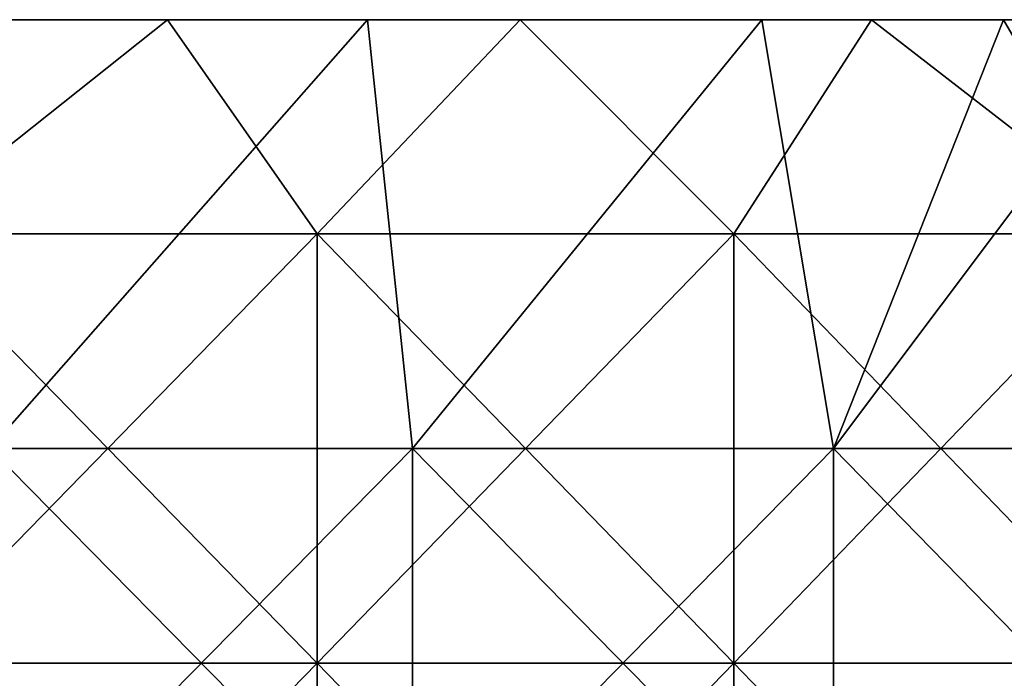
# Model space of a CAD drawing. Header units: inches. Extents: x -4.75 to 4.5, y 0 to 1.88.
# Tile 240 of 256: x 0.56 to 0.75, y 1.6 to 1.72. Entities that reach past the tile are written whole.
import ezdxf

# ---------------------------------------------------------------- set-up
doc = ezdxf.new("R2010")
doc.units = ezdxf.units.IN
doc.header["$LTSCALE"] = 101.851852
doc.header["$MEASUREMENT"] = 0
for name, color, linetype in [('11', 7, 'CONTINUOUS'), ('12', 7, 'CONTINUOUS'), ('90', 7, 'CONTINUOUS')]:
    doc.layers.add(name, color=color, linetype=linetype)

msp = doc.modelspace()

# ---------------------------------------------------------------- linework, layer by layer
at = {"layer": '11', "color": 13, "linetype": 'Continuous', "true_color": 0xd67263}
for points in [[(0.52353, 1.7235, 2.831), (0.58944, 1.7235, 2.81801), (0.5392, 1.68354, 2.82806), (0.52353, 1.7235, 2.831)], [(0.58944, 1.7235, -2.81801), (0.52353, 1.7235, -2.831), (0.5392, 1.68354, -2.82806), (0.58944, 1.7235, -2.81801)], [(0.5392, 1.68354, 2.82806), (0.58944, 1.7235, 2.81801), (0.61733, 1.68354, 2.81203), (0.5392, 1.68354, 2.82806)], [(0.61733, 1.68354, -2.81203), (0.58944, 1.7235, -2.81801), (0.5392, 1.68354, -2.82806), (0.61733, 1.68354, -2.81203)], [(0.58944, 1.7235, 2.81801), (0.65517, 1.7235, 2.80344), (0.61733, 1.68354, 2.81203), (0.58944, 1.7235, 2.81801)], [(0.65517, 1.7235, -2.80344), (0.58944, 1.7235, -2.81801), (0.61733, 1.68354, -2.81203), (0.65517, 1.7235, -2.80344)], [(0.61733, 1.68354, 2.81203), (0.65517, 1.7235, 2.80344), (0.69499, 1.68354, 2.79386), (0.61733, 1.68354, 2.81203)], [(0.69499, 1.68354, -2.79386), (0.65517, 1.7235, -2.80344), (0.61733, 1.68354, -2.81203), (0.69499, 1.68354, -2.79386)], [(0.65517, 1.7235, 2.80344), (0.72064, 1.7235, 2.78732), (0.69499, 1.68354, 2.79386), (0.65517, 1.7235, 2.80344)], [(0.72064, 1.7235, -2.78732), (0.65517, 1.7235, -2.80344), (0.69499, 1.68354, -2.79386), (0.72064, 1.7235, -2.78732)], [(0.69499, 1.68354, 2.79386), (0.72064, 1.7235, 2.78732), (0.77212, 1.68354, 2.77353), (0.69499, 1.68354, 2.79386)], [(0.77212, 1.68354, -2.77353), (0.72064, 1.7235, -2.78732), (0.69499, 1.68354, -2.79386), (0.77212, 1.68354, -2.77353)], [(0.72064, 1.7235, 2.78732), (0.78572, 1.7235, 2.76968), (0.77212, 1.68354, 2.77353), (0.72064, 1.7235, 2.78732)], [(0.78572, 1.7235, -2.76968), (0.72064, 1.7235, -2.78732), (0.77212, 1.68354, -2.77353), (0.78572, 1.7235, -2.76968)], [(0.61733, 1.68354, -2.81203), (0.5392, 1.68354, -2.82806), (0.61733, 1.60346, -2.81203), (0.61733, 1.68354, -2.81203)], [(0.61733, 1.60346, -2.81203), (0.5392, 1.68354, -2.82806), (0.5392, 1.60346, -2.82806), (0.61733, 1.60346, -2.81203)], [(0.5392, 1.68354, 2.82806), (0.61733, 1.68354, 2.81203), (0.5392, 1.60346, 2.82806), (0.5392, 1.68354, 2.82806)], [(0.5392, 1.60346, 2.82806), (0.61733, 1.68354, 2.81203), (0.61733, 1.60346, 2.81203), (0.5392, 1.60346, 2.82806)], [(0.69499, 1.68354, -2.79386), (0.61733, 1.68354, -2.81203), (0.69499, 1.60346, -2.79386), (0.69499, 1.68354, -2.79386)], [(0.69499, 1.60346, -2.79386), (0.61733, 1.68354, -2.81203), (0.61733, 1.60346, -2.81203), (0.69499, 1.60346, -2.79386)], [(0.61733, 1.68354, 2.81203), (0.69499, 1.68354, 2.79386), (0.61733, 1.60346, 2.81203), (0.61733, 1.68354, 2.81203)], [(0.61733, 1.60346, 2.81203), (0.69499, 1.68354, 2.79386), (0.69499, 1.60346, 2.79386), (0.61733, 1.60346, 2.81203)], [(0.77212, 1.68354, -2.77353), (0.69499, 1.68354, -2.79386), (0.77212, 1.60346, -2.77353), (0.77212, 1.68354, -2.77353)], [(0.77212, 1.60346, -2.77353), (0.69499, 1.68354, -2.79386), (0.69499, 1.60346, -2.79386), (0.77212, 1.60346, -2.77353)], [(0.69499, 1.68354, 2.79386), (0.77212, 1.68354, 2.77353), (0.69499, 1.60346, 2.79386), (0.69499, 1.68354, 2.79386)], [(0.69499, 1.60346, 2.79386), (0.77212, 1.68354, 2.77353), (0.77212, 1.60346, 2.77353), (0.69499, 1.60346, 2.79386)], [(0.61733, 1.52338, 2.81203), (0.5392, 1.52338, 2.82806), (0.61733, 1.60346, 2.81203), (0.61733, 1.52338, 2.81203)], [(0.5392, 1.52338, 2.82806), (0.5392, 1.60346, 2.82806), (0.61733, 1.60346, 2.81203), (0.5392, 1.52338, 2.82806)], [(0.5392, 1.52338, -2.82806), (0.61733, 1.52338, -2.81203), (0.5392, 1.60346, -2.82806), (0.5392, 1.52338, -2.82806)], [(0.61733, 1.52338, -2.81203), (0.61733, 1.60346, -2.81203), (0.5392, 1.60346, -2.82806), (0.61733, 1.52338, -2.81203)], [(0.69499, 1.52338, 2.79386), (0.61733, 1.52338, 2.81203), (0.69499, 1.60346, 2.79386), (0.69499, 1.52338, 2.79386)], [(0.61733, 1.52338, 2.81203), (0.61733, 1.60346, 2.81203), (0.69499, 1.60346, 2.79386), (0.61733, 1.52338, 2.81203)], [(0.61733, 1.52338, -2.81203), (0.69499, 1.52338, -2.79386), (0.61733, 1.60346, -2.81203), (0.61733, 1.52338, -2.81203)], [(0.69499, 1.52338, -2.79386), (0.69499, 1.60346, -2.79386), (0.61733, 1.60346, -2.81203), (0.69499, 1.52338, -2.79386)], [(0.77212, 1.52338, 2.77353), (0.69499, 1.52338, 2.79386), (0.77212, 1.60346, 2.77353), (0.77212, 1.52338, 2.77353)], [(0.69499, 1.52338, 2.79386), (0.69499, 1.60346, 2.79386), (0.77212, 1.60346, 2.77353), (0.69499, 1.52338, 2.79386)], [(0.69499, 1.52338, -2.79386), (0.77212, 1.52338, -2.77353), (0.69499, 1.60346, -2.79386), (0.69499, 1.52338, -2.79386)], [(0.77212, 1.52338, -2.77353), (0.77212, 1.60346, -2.77353), (0.69499, 1.60346, -2.79386), (0.77212, 1.52338, -2.77353)]]:
    msp.add_3dface(points, dxfattribs=at)
at = {"layer": '12', "color": 13, "linetype": 'Continuous', "true_color": 0xd67263}
for points in [[(0.5528, 1.7235, -3.51934), (0.62669, 1.7235, -3.50694), (0.55629, 1.6435, -3.5188), (0.5528, 1.7235, -3.51934)], [(0.62669, 1.7235, 3.50694), (0.5528, 1.7235, 3.51934), (0.55629, 1.6435, 3.5188), (0.62669, 1.7235, 3.50694)], [(0.55629, 1.6435, -3.5188), (0.62669, 1.7235, -3.50694), (0.63509, 1.6435, -3.50543), (0.55629, 1.6435, -3.5188)], [(0.63509, 1.6435, 3.50543), (0.62669, 1.7235, 3.50694), (0.55629, 1.6435, 3.5188), (0.63509, 1.6435, 3.50543)], [(0.62669, 1.7235, -3.50694), (0.7002, 1.7235, -3.49301), (0.63509, 1.6435, -3.50543), (0.62669, 1.7235, -3.50694)], [(0.7002, 1.7235, 3.49301), (0.62669, 1.7235, 3.50694), (0.63509, 1.6435, 3.50543), (0.7002, 1.7235, 3.49301)], [(0.63509, 1.6435, -3.50543), (0.7002, 1.7235, -3.49301), (0.71357, 1.6435, -3.4903), (0.63509, 1.6435, -3.50543)], [(0.71357, 1.6435, 3.4903), (0.7002, 1.7235, 3.49301), (0.63509, 1.6435, 3.50543), (0.71357, 1.6435, 3.4903)], [(0.7002, 1.7235, -3.49301), (0.74523, 1.7235, -3.48367), (0.71357, 1.6435, -3.4903), (0.7002, 1.7235, -3.49301)], [(0.74525, 1.7235, 3.48367), (0.7002, 1.7235, 3.49301), (0.71357, 1.6435, 3.4903), (0.74525, 1.7235, 3.48367)], [(0.74523, 1.7235, -3.48367), (0.77355, 1.7235, -3.47748), (0.71357, 1.6435, -3.4903), (0.74523, 1.7235, -3.48367)], [(0.71357, 1.6435, -3.4903), (0.77355, 1.7235, -3.47748), (0.7917, 1.6435, -3.47342), (0.71357, 1.6435, -3.4903)], [(0.7917, 1.6435, 3.47342), (0.74525, 1.7235, 3.48367), (0.71357, 1.6435, 3.4903), (0.7917, 1.6435, 3.47342)], [(0.77355, 1.7235, 3.47748), (0.74525, 1.7235, 3.48367), (0.7917, 1.6435, 3.47342), (0.77355, 1.7235, 3.47748)], [(0.63509, 1.6435, 3.50543), (0.55629, 1.6435, 3.5188), (0.63509, 1.56342, 3.50543), (0.63509, 1.6435, 3.50543)], [(0.63509, 1.56342, 3.50543), (0.55629, 1.6435, 3.5188), (0.55629, 1.56342, 3.5188), (0.63509, 1.56342, 3.50543)], [(0.55629, 1.6435, -3.5188), (0.63509, 1.6435, -3.50543), (0.55629, 1.56342, -3.5188), (0.55629, 1.6435, -3.5188)], [(0.55629, 1.56342, -3.5188), (0.63509, 1.6435, -3.50543), (0.63509, 1.56342, -3.50543), (0.55629, 1.56342, -3.5188)], [(0.71357, 1.6435, 3.4903), (0.63509, 1.6435, 3.50543), (0.71357, 1.56342, 3.4903), (0.71357, 1.6435, 3.4903)], [(0.71357, 1.56342, 3.4903), (0.63509, 1.6435, 3.50543), (0.63509, 1.56342, 3.50543), (0.71357, 1.56342, 3.4903)], [(0.63509, 1.6435, -3.50543), (0.71357, 1.6435, -3.4903), (0.63509, 1.56342, -3.50543), (0.63509, 1.6435, -3.50543)], [(0.63509, 1.56342, -3.50543), (0.71357, 1.6435, -3.4903), (0.71357, 1.56342, -3.4903), (0.63509, 1.56342, -3.50543)], [(0.7917, 1.6435, 3.47342), (0.71357, 1.6435, 3.4903), (0.7917, 1.56342, 3.47342), (0.7917, 1.6435, 3.47342)], [(0.7917, 1.56342, 3.47342), (0.71357, 1.6435, 3.4903), (0.71357, 1.56342, 3.4903), (0.7917, 1.56342, 3.47342)], [(0.71357, 1.6435, -3.4903), (0.7917, 1.6435, -3.47342), (0.71357, 1.56342, -3.4903), (0.71357, 1.6435, -3.4903)], [(0.71357, 1.56342, -3.4903), (0.7917, 1.6435, -3.47342), (0.7917, 1.56342, -3.47342), (0.71357, 1.56342, -3.4903)]]:
    msp.add_3dface(points, dxfattribs=at)
at = {"layer": '90', "color": 13, "linetype": 'Continuous', "true_color": 0xd67263}
for points in [[(0.5832, 1.7235, 3.32332), (0.51788, 1.7235, 3.24324), (0.50543, 1.7235, 3.32332), (0.5832, 1.7235, 3.32332)], [(0.5832, 1.7235, 3.32332), (0.50543, 1.7235, 3.32332), (0.50678, 1.7235, 3.4034), (0.5832, 1.7235, 3.32332)], [(0.50543, 1.7235, -3.32332), (0.51788, 1.7235, -3.24324), (0.58319, 1.7235, -3.32332), (0.50543, 1.7235, -3.32332)], [(0.50543, 1.7235, -3.32332), (0.58319, 1.7235, -3.32332), (0.50677, 1.7235, -3.4034), (0.50543, 1.7235, -3.32332)], [(0.50677, 1.7235, -3.4034), (0.58319, 1.7235, -3.32332), (0.58471, 1.7235, -3.4034), (0.50677, 1.7235, -3.4034)], [(0.50677, 1.7235, -3.4034), (0.58471, 1.7235, -3.4034), (0.50988, 1.7235, -3.48348), (0.50677, 1.7235, -3.4034)], [(0.58472, 1.7235, 3.4034), (0.5832, 1.7235, 3.32332), (0.50678, 1.7235, 3.4034), (0.58472, 1.7235, 3.4034)], [(0.58472, 1.7235, 3.4034), (0.50678, 1.7235, 3.4034), (0.50989, 1.7235, 3.48348), (0.58472, 1.7235, 3.4034)], [(0.5528, 1.7235, -3.51934), (0.50988, 1.7235, -3.48348), (0.58833, 1.7235, -3.48348), (0.5528, 1.7235, -3.51934)], [(0.50988, 1.7235, -3.48348), (0.58471, 1.7235, -3.4034), (0.58833, 1.7235, -3.48348), (0.50988, 1.7235, -3.48348)], [(0.5528, 1.7235, 3.51934), (0.58834, 1.7235, 3.48348), (0.50989, 1.7235, 3.48348), (0.5528, 1.7235, 3.51934)], [(0.58834, 1.7235, 3.48348), (0.58472, 1.7235, 3.4034), (0.50989, 1.7235, 3.48348), (0.58834, 1.7235, 3.48348)], [(0.59754, 1.7235, 3.24324), (0.51946, 1.7235, 3.16316), (0.51788, 1.7235, 3.24324), (0.59754, 1.7235, 3.24324)], [(0.59754, 1.7235, 3.24324), (0.51788, 1.7235, 3.24324), (0.5832, 1.7235, 3.32332), (0.59754, 1.7235, 3.24324)], [(0.51788, 1.7235, -3.24324), (0.51946, 1.7235, -3.16316), (0.59753, 1.7235, -3.24324), (0.51788, 1.7235, -3.24324)], [(0.51788, 1.7235, -3.24324), (0.59753, 1.7235, -3.24324), (0.58319, 1.7235, -3.32332), (0.51788, 1.7235, -3.24324)], [(0.59939, 1.7235, 3.16316), (0.53627, 1.7235, 3.08308), (0.51946, 1.7235, 3.16316), (0.59939, 1.7235, 3.16316)], [(0.59939, 1.7235, 3.16316), (0.51946, 1.7235, 3.16316), (0.59754, 1.7235, 3.24324), (0.59939, 1.7235, 3.16316)], [(0.51946, 1.7235, -3.16316), (0.55591, 1.7235, -3.08308), (0.59939, 1.7235, -3.16316), (0.51946, 1.7235, -3.16316)], [(0.51946, 1.7235, -3.16316), (0.59939, 1.7235, -3.16316), (0.59753, 1.7235, -3.24324), (0.51946, 1.7235, -3.16316)], [(0.59898, 1.7235, -2.92292), (0.52159, 1.7235, -2.92292), (0.53151, 1.7235, -2.84284), (0.59898, 1.7235, -2.92292)], [(0.52159, 1.7235, -2.92292), (0.59898, 1.7235, -2.92292), (0.53539, 1.7235, -3.003), (0.52159, 1.7235, -2.92292)], [(0.58944, 1.7235, 2.81801), (0.52353, 1.7235, 2.831), (0.52993, 1.7235, 2.84284), (0.58944, 1.7235, 2.81801)], [(0.52353, 1.7235, -2.831), (0.58944, 1.7235, -2.81801), (0.53151, 1.7235, -2.84284), (0.52353, 1.7235, -2.831)], [(0.60523, 1.7235, 2.84284), (0.58944, 1.7235, 2.81801), (0.52993, 1.7235, 2.84284), (0.60523, 1.7235, 2.84284)], [(0.60523, 1.7235, 2.84284), (0.52993, 1.7235, 2.84284), (0.56185, 1.7235, 2.92292), (0.60523, 1.7235, 2.84284)], [(0.58944, 1.7235, -2.81801), (0.60843, 1.7235, -2.84284), (0.53151, 1.7235, -2.84284), (0.58944, 1.7235, -2.81801)], [(0.60843, 1.7235, -2.84284), (0.59898, 1.7235, -2.92292), (0.53151, 1.7235, -2.84284), (0.60843, 1.7235, -2.84284)], [(0.59898, 1.7235, -2.92292), (0.61277, 1.7235, -3.003), (0.53539, 1.7235, -3.003), (0.59898, 1.7235, -2.92292)], [(0.61277, 1.7235, -3.003), (0.55591, 1.7235, -3.08308), (0.53539, 1.7235, -3.003), (0.61277, 1.7235, -3.003)], [(0.53627, 1.7235, 3.08308), (0.61428, 1.7235, 3.08308), (0.54785, 1.7235, 3.003), (0.53627, 1.7235, 3.08308)], [(0.61428, 1.7235, 3.08308), (0.53627, 1.7235, 3.08308), (0.59939, 1.7235, 3.16316), (0.61428, 1.7235, 3.08308)], [(0.56185, 1.7235, 2.92292), (0.54785, 1.7235, 3.003), (0.62523, 1.7235, 3.003), (0.56185, 1.7235, 2.92292)], [(0.54785, 1.7235, 3.003), (0.61428, 1.7235, 3.08308), (0.62523, 1.7235, 3.003), (0.54785, 1.7235, 3.003)], [(0.62669, 1.7235, -3.50694), (0.5528, 1.7235, -3.51934), (0.58833, 1.7235, -3.48348), (0.62669, 1.7235, -3.50694)], [(0.5528, 1.7235, 3.51934), (0.62669, 1.7235, 3.50694), (0.58834, 1.7235, 3.48348), (0.5528, 1.7235, 3.51934)], [(0.63393, 1.7235, -3.08308), (0.55591, 1.7235, -3.08308), (0.61277, 1.7235, -3.003), (0.63393, 1.7235, -3.08308)], [(0.55591, 1.7235, -3.08308), (0.63393, 1.7235, -3.08308), (0.59939, 1.7235, -3.16316), (0.55591, 1.7235, -3.08308)], [(0.63924, 1.7235, 2.92292), (0.60523, 1.7235, 2.84284), (0.56185, 1.7235, 2.92292), (0.63924, 1.7235, 2.92292)], [(0.63924, 1.7235, 2.92292), (0.56185, 1.7235, 2.92292), (0.62523, 1.7235, 3.003), (0.63924, 1.7235, 2.92292)], [(0.58319, 1.7235, -3.32332), (0.59753, 1.7235, -3.24324), (0.66096, 1.7235, -3.32332), (0.58319, 1.7235, -3.32332)], [(0.58319, 1.7235, -3.32332), (0.66096, 1.7235, -3.32332), (0.58471, 1.7235, -3.4034), (0.58319, 1.7235, -3.32332)], [(0.66096, 1.7235, 3.32332), (0.59754, 1.7235, 3.24324), (0.5832, 1.7235, 3.32332), (0.66096, 1.7235, 3.32332)], [(0.66096, 1.7235, 3.32332), (0.5832, 1.7235, 3.32332), (0.58472, 1.7235, 3.4034), (0.66096, 1.7235, 3.32332)], [(0.58471, 1.7235, -3.4034), (0.66096, 1.7235, -3.32332), (0.66265, 1.7235, -3.4034), (0.58471, 1.7235, -3.4034)], [(0.58471, 1.7235, -3.4034), (0.66265, 1.7235, -3.4034), (0.58833, 1.7235, -3.48348), (0.58471, 1.7235, -3.4034)], [(0.66266, 1.7235, 3.4034), (0.66096, 1.7235, 3.32332), (0.58472, 1.7235, 3.4034), (0.66266, 1.7235, 3.4034)], [(0.66266, 1.7235, 3.4034), (0.58472, 1.7235, 3.4034), (0.58834, 1.7235, 3.48348), (0.66266, 1.7235, 3.4034)], [(0.62669, 1.7235, -3.50694), (0.58833, 1.7235, -3.48348), (0.66677, 1.7235, -3.48348), (0.62669, 1.7235, -3.50694)], [(0.58833, 1.7235, -3.48348), (0.66265, 1.7235, -3.4034), (0.66677, 1.7235, -3.48348), (0.58833, 1.7235, -3.48348)], [(0.62669, 1.7235, 3.50694), (0.66678, 1.7235, 3.48348), (0.58834, 1.7235, 3.48348), (0.62669, 1.7235, 3.50694)], [(0.66678, 1.7235, 3.48348), (0.66266, 1.7235, 3.4034), (0.58834, 1.7235, 3.48348), (0.66678, 1.7235, 3.48348)], [(0.65517, 1.7235, 2.80344), (0.58944, 1.7235, 2.81801), (0.60523, 1.7235, 2.84284), (0.65517, 1.7235, 2.80344)], [(0.58944, 1.7235, -2.81801), (0.65517, 1.7235, -2.80344), (0.60843, 1.7235, -2.84284), (0.58944, 1.7235, -2.81801)], [(0.59753, 1.7235, -3.24324), (0.59939, 1.7235, -3.16316), (0.67719, 1.7235, -3.24324), (0.59753, 1.7235, -3.24324)], [(0.59753, 1.7235, -3.24324), (0.67719, 1.7235, -3.24324), (0.66096, 1.7235, -3.32332), (0.59753, 1.7235, -3.24324)], [(0.67719, 1.7235, 3.24324), (0.59939, 1.7235, 3.16316), (0.59754, 1.7235, 3.24324), (0.67719, 1.7235, 3.24324)], [(0.67719, 1.7235, 3.24324), (0.59754, 1.7235, 3.24324), (0.66096, 1.7235, 3.32332), (0.67719, 1.7235, 3.24324)], [(0.67636, 1.7235, -2.92292), (0.59898, 1.7235, -2.92292), (0.60843, 1.7235, -2.84284), (0.67636, 1.7235, -2.92292)], [(0.59898, 1.7235, -2.92292), (0.67636, 1.7235, -2.92292), (0.61277, 1.7235, -3.003), (0.59898, 1.7235, -2.92292)], [(0.67932, 1.7235, 3.16316), (0.61428, 1.7235, 3.08308), (0.59939, 1.7235, 3.16316), (0.67932, 1.7235, 3.16316)], [(0.67932, 1.7235, 3.16316), (0.59939, 1.7235, 3.16316), (0.67719, 1.7235, 3.24324), (0.67932, 1.7235, 3.16316)], [(0.59939, 1.7235, -3.16316), (0.63393, 1.7235, -3.08308), (0.67932, 1.7235, -3.16316), (0.59939, 1.7235, -3.16316)], [(0.59939, 1.7235, -3.16316), (0.67932, 1.7235, -3.16316), (0.67719, 1.7235, -3.24324), (0.59939, 1.7235, -3.16316)], [(0.68054, 1.7235, 2.84284), (0.65517, 1.7235, 2.80344), (0.60523, 1.7235, 2.84284), (0.68054, 1.7235, 2.84284)], [(0.68054, 1.7235, 2.84284), (0.60523, 1.7235, 2.84284), (0.63924, 1.7235, 2.92292), (0.68054, 1.7235, 2.84284)], [(0.65517, 1.7235, -2.80344), (0.68534, 1.7235, -2.84284), (0.60843, 1.7235, -2.84284), (0.65517, 1.7235, -2.80344)], [(0.68534, 1.7235, -2.84284), (0.67636, 1.7235, -2.92292), (0.60843, 1.7235, -2.84284), (0.68534, 1.7235, -2.84284)], [(0.67636, 1.7235, -2.92292), (0.69014, 1.7235, -3.003), (0.61277, 1.7235, -3.003), (0.67636, 1.7235, -2.92292)], [(0.69014, 1.7235, -3.003), (0.63393, 1.7235, -3.08308), (0.61277, 1.7235, -3.003), (0.69014, 1.7235, -3.003)], [(0.61428, 1.7235, 3.08308), (0.6923, 1.7235, 3.08308), (0.62523, 1.7235, 3.003), (0.61428, 1.7235, 3.08308)], [(0.6923, 1.7235, 3.08308), (0.61428, 1.7235, 3.08308), (0.67932, 1.7235, 3.16316), (0.6923, 1.7235, 3.08308)], [(0.63924, 1.7235, 2.92292), (0.62523, 1.7235, 3.003), (0.7026, 1.7235, 3.003), (0.63924, 1.7235, 2.92292)], [(0.62523, 1.7235, 3.003), (0.6923, 1.7235, 3.08308), (0.7026, 1.7235, 3.003), (0.62523, 1.7235, 3.003)], [(0.7002, 1.7235, -3.49301), (0.62669, 1.7235, -3.50694), (0.66677, 1.7235, -3.48348), (0.7002, 1.7235, -3.49301)], [(0.62669, 1.7235, 3.50694), (0.7002, 1.7235, 3.49301), (0.66678, 1.7235, 3.48348), (0.62669, 1.7235, 3.50694)], [(0.71195, 1.7235, -3.08308), (0.63393, 1.7235, -3.08308), (0.69014, 1.7235, -3.003), (0.71195, 1.7235, -3.08308)], [(0.63393, 1.7235, -3.08308), (0.71195, 1.7235, -3.08308), (0.67932, 1.7235, -3.16316), (0.63393, 1.7235, -3.08308)], [(0.71662, 1.7235, 2.92292), (0.68054, 1.7235, 2.84284), (0.63924, 1.7235, 2.92292), (0.71662, 1.7235, 2.92292)], [(0.71662, 1.7235, 2.92292), (0.63924, 1.7235, 2.92292), (0.7026, 1.7235, 3.003), (0.71662, 1.7235, 2.92292)], [(0.72064, 1.7235, 2.78732), (0.65517, 1.7235, 2.80344), (0.68054, 1.7235, 2.84284), (0.72064, 1.7235, 2.78732)], [(0.65517, 1.7235, -2.80344), (0.72064, 1.7235, -2.78732), (0.68534, 1.7235, -2.84284), (0.65517, 1.7235, -2.80344)], [(0.73872, 1.7235, 3.32332), (0.67719, 1.7235, 3.24324), (0.66096, 1.7235, 3.32332), (0.73872, 1.7235, 3.32332)], [(0.73872, 1.7235, 3.32332), (0.66096, 1.7235, 3.32332), (0.66266, 1.7235, 3.4034), (0.73872, 1.7235, 3.32332)], [(0.66096, 1.7235, -3.32332), (0.67719, 1.7235, -3.24324), (0.73872, 1.7235, -3.32332), (0.66096, 1.7235, -3.32332)], [(0.66096, 1.7235, -3.32332), (0.73872, 1.7235, -3.32332), (0.66265, 1.7235, -3.4034), (0.66096, 1.7235, -3.32332)], [(0.66265, 1.7235, -3.4034), (0.73872, 1.7235, -3.32332), (0.74059, 1.7235, -3.4034), (0.66265, 1.7235, -3.4034)], [(0.66265, 1.7235, -3.4034), (0.74059, 1.7235, -3.4034), (0.66677, 1.7235, -3.48348), (0.66265, 1.7235, -3.4034)], [(0.7406, 1.7235, 3.4034), (0.73872, 1.7235, 3.32332), (0.66266, 1.7235, 3.4034), (0.7406, 1.7235, 3.4034)], [(0.7406, 1.7235, 3.4034), (0.66266, 1.7235, 3.4034), (0.66678, 1.7235, 3.48348), (0.7406, 1.7235, 3.4034)], [(0.74523, 1.7235, -3.48367), (0.7002, 1.7235, -3.49301), (0.66677, 1.7235, -3.48348), (0.74523, 1.7235, -3.48367)], [(0.74059, 1.7235, -3.4034), (0.74523, 1.7235, -3.48367), (0.66677, 1.7235, -3.48348), (0.74059, 1.7235, -3.4034)], [(0.7002, 1.7235, 3.49301), (0.74525, 1.7235, 3.48367), (0.66678, 1.7235, 3.48348), (0.7002, 1.7235, 3.49301)], [(0.74525, 1.7235, 3.48367), (0.7406, 1.7235, 3.4034), (0.66678, 1.7235, 3.48348), (0.74525, 1.7235, 3.48367)], [(0.75375, 1.7235, -2.92292), (0.67636, 1.7235, -2.92292), (0.68534, 1.7235, -2.84284), (0.75375, 1.7235, -2.92292)], [(0.67636, 1.7235, -2.92292), (0.75375, 1.7235, -2.92292), (0.69014, 1.7235, -3.003), (0.67636, 1.7235, -2.92292)], [(0.75685, 1.7235, 3.24324), (0.67932, 1.7235, 3.16316), (0.67719, 1.7235, 3.24324), (0.75685, 1.7235, 3.24324)], [(0.75685, 1.7235, 3.24324), (0.67719, 1.7235, 3.24324), (0.73872, 1.7235, 3.32332), (0.75685, 1.7235, 3.24324)], [(0.67719, 1.7235, -3.24324), (0.67932, 1.7235, -3.16316), (0.75685, 1.7235, -3.24324), (0.67719, 1.7235, -3.24324)], [(0.67719, 1.7235, -3.24324), (0.75685, 1.7235, -3.24324), (0.73872, 1.7235, -3.32332), (0.67719, 1.7235, -3.24324)], [(0.75925, 1.7235, 3.16316), (0.6923, 1.7235, 3.08308), (0.67932, 1.7235, 3.16316), (0.75925, 1.7235, 3.16316)], [(0.75925, 1.7235, 3.16316), (0.67932, 1.7235, 3.16316), (0.75685, 1.7235, 3.24324), (0.75925, 1.7235, 3.16316)], [(0.67932, 1.7235, -3.16316), (0.71195, 1.7235, -3.08308), (0.75925, 1.7235, -3.16316), (0.67932, 1.7235, -3.16316)], [(0.67932, 1.7235, -3.16316), (0.75925, 1.7235, -3.16316), (0.75685, 1.7235, -3.24324), (0.67932, 1.7235, -3.16316)], [(0.75584, 1.7235, 2.84284), (0.72064, 1.7235, 2.78732), (0.68054, 1.7235, 2.84284), (0.75584, 1.7235, 2.84284)], [(0.75584, 1.7235, 2.84284), (0.68054, 1.7235, 2.84284), (0.71662, 1.7235, 2.92292), (0.75584, 1.7235, 2.84284)], [(0.72064, 1.7235, -2.78732), (0.76225, 1.7235, -2.84284), (0.68534, 1.7235, -2.84284), (0.72064, 1.7235, -2.78732)], [(0.76225, 1.7235, -2.84284), (0.75375, 1.7235, -2.92292), (0.68534, 1.7235, -2.84284), (0.76225, 1.7235, -2.84284)], [(0.75375, 1.7235, -2.92292), (0.76751, 1.7235, -3.003), (0.69014, 1.7235, -3.003), (0.75375, 1.7235, -2.92292)], [(0.76751, 1.7235, -3.003), (0.71195, 1.7235, -3.08308), (0.69014, 1.7235, -3.003), (0.76751, 1.7235, -3.003)], [(0.6923, 1.7235, 3.08308), (0.77031, 1.7235, 3.08308), (0.7026, 1.7235, 3.003), (0.6923, 1.7235, 3.08308)], [(0.77031, 1.7235, 3.08308), (0.6923, 1.7235, 3.08308), (0.75925, 1.7235, 3.16316), (0.77031, 1.7235, 3.08308)], [(0.71662, 1.7235, 2.92292), (0.7026, 1.7235, 3.003), (0.77997, 1.7235, 3.003), (0.71662, 1.7235, 2.92292)], [(0.7026, 1.7235, 3.003), (0.77031, 1.7235, 3.08308), (0.77997, 1.7235, 3.003), (0.7026, 1.7235, 3.003)], [(0.78997, 1.7235, -3.08308), (0.71195, 1.7235, -3.08308), (0.76751, 1.7235, -3.003), (0.78997, 1.7235, -3.08308)], [(0.71195, 1.7235, -3.08308), (0.78997, 1.7235, -3.08308), (0.75925, 1.7235, -3.16316), (0.71195, 1.7235, -3.08308)], [(0.79401, 1.7235, 2.92292), (0.75584, 1.7235, 2.84284), (0.71662, 1.7235, 2.92292), (0.79401, 1.7235, 2.92292)], [(0.79401, 1.7235, 2.92292), (0.71662, 1.7235, 2.92292), (0.77997, 1.7235, 3.003), (0.79401, 1.7235, 2.92292)], [(0.78572, 1.7235, 2.76968), (0.72064, 1.7235, 2.78732), (0.75584, 1.7235, 2.84284), (0.78572, 1.7235, 2.76968)], [(0.72064, 1.7235, -2.78732), (0.78572, 1.7235, -2.76968), (0.76225, 1.7235, -2.84284), (0.72064, 1.7235, -2.78732)], [(0.81649, 1.7235, 3.32332), (0.75685, 1.7235, 3.24324), (0.73872, 1.7235, 3.32332), (0.81649, 1.7235, 3.32332)], [(0.81649, 1.7235, 3.32332), (0.73872, 1.7235, 3.32332), (0.7406, 1.7235, 3.4034), (0.81649, 1.7235, 3.32332)], [(0.73872, 1.7235, -3.32332), (0.75685, 1.7235, -3.24324), (0.81648, 1.7235, -3.32332), (0.73872, 1.7235, -3.32332)], [(0.73872, 1.7235, -3.32332), (0.81648, 1.7235, -3.32332), (0.74059, 1.7235, -3.4034), (0.73872, 1.7235, -3.32332)], [(0.74523, 1.7235, -3.48367), (0.74059, 1.7235, -3.4034), (0.81853, 1.7235, -3.4034), (0.74523, 1.7235, -3.48367)], [(0.74059, 1.7235, -3.4034), (0.81648, 1.7235, -3.32332), (0.81853, 1.7235, -3.4034), (0.74059, 1.7235, -3.4034)], [(0.74525, 1.7235, 3.48367), (0.77355, 1.7235, 3.47748), (0.7406, 1.7235, 3.4034), (0.74525, 1.7235, 3.48367)], [(0.77355, 1.7235, 3.47748), (0.81854, 1.7235, 3.4034), (0.7406, 1.7235, 3.4034), (0.77355, 1.7235, 3.47748)], [(0.81854, 1.7235, 3.4034), (0.81649, 1.7235, 3.32332), (0.7406, 1.7235, 3.4034), (0.81854, 1.7235, 3.4034)], [(0.77355, 1.7235, -3.47748), (0.74523, 1.7235, -3.48367), (0.81853, 1.7235, -3.4034), (0.77355, 1.7235, -3.47748)]]:
    msp.add_3dface(points, dxfattribs=at)

doc.saveas('drawing.dxf')
